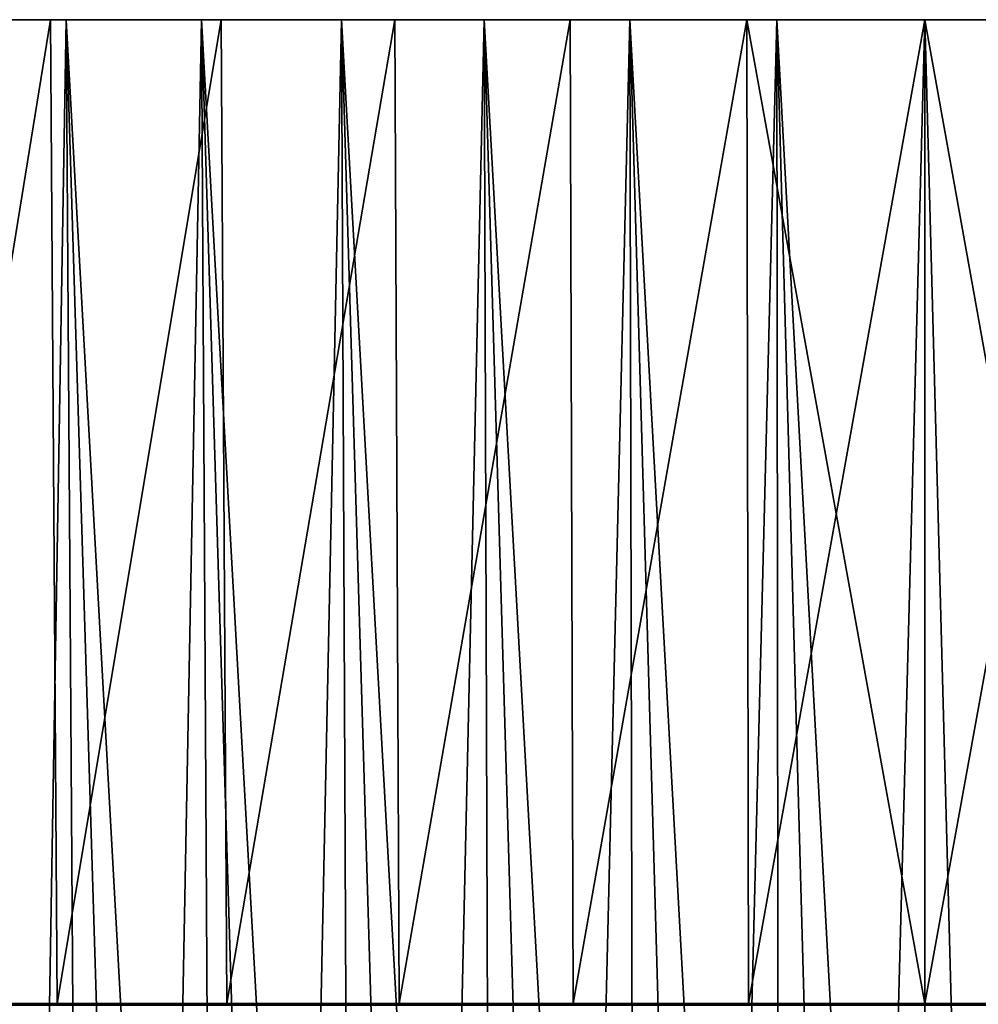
# Model space of a CAD drawing. Header units: millimetres. Extents: x -17.6 to 34.9, y -55.1 to 0.
# Tile 61 of 94: x -5.5 to 0.3, y -6 to 0. Entities that reach past the tile are written whole.
import ezdxf

# ---------------------------------------------------------------- set-up
doc = ezdxf.new("R2010")
doc.units = ezdxf.units.MM
doc.header["$LTSCALE"] = 38.447787
for name, color, linetype in [('1', 7, 'CONTINUOUS'), ('23', 7, 'CONTINUOUS'), ('29', 7, 'CONTINUOUS'), ('3', 7, 'CONTINUOUS'), ('4', 7, 'CONTINUOUS'), ('5', 7, 'CONTINUOUS'), ('50', 7, 'CONTINUOUS'), ('52', 7, 'CONTINUOUS'), ('7', 7, 'CONTINUOUS')]:
    doc.layers.add(name, color=color, linetype=linetype)

msp = doc.modelspace()

# ---------------------------------------------------------------- linework, layer by layer
at = {"layer": '1', "linetype": 'Continuous'}
for points in [[(-6.3581, 0, 16.4112), (-5.3347, 0, 16.772), (-6.0396, 0, 10.4596), (-6.3581, 0, 16.4112)], [(-5.3347, 0, -16.772), (-6.3581, 0, -16.4112), (-6.0396, 0, -10.4596), (-5.3347, 0, -16.772)], [(-6.0396, 0, 10.4596), (-5.3347, 0, 16.772), (-5.2397, 0, 10.8825), (-6.0396, 0, 10.4596)], [(-5.2397, 0, -10.8825), (-5.3347, 0, -16.772), (-6.0396, 0, -10.4596), (-5.2397, 0, -10.8825)], [(-5.3347, 0, 16.772), (-4.2936, 0, 17.0681), (-5.2397, 0, 10.8825), (-5.3347, 0, 16.772)], [(-4.2936, 0, -17.0681), (-5.3347, 0, -16.772), (-4.4135, 0, -11.2429), (-4.2936, 0, -17.0681)], [(-4.4135, 0, -11.2429), (-5.3347, 0, -16.772), (-5.2397, 0, -10.8825), (-4.4135, 0, -11.2429)], [(-5.2397, 0, 10.8825), (-4.2936, 0, 17.0681), (-4.4135, 0, 11.2429), (-5.2397, 0, 10.8825)], [(-4.4135, 0, 11.2429), (-4.2936, 0, 17.0681), (-3.5594, 0, 11.5418), (-4.4135, 0, 11.2429)], [(-3.5594, 0, -11.5418), (-4.2936, 0, -17.0681), (-4.4135, 0, -11.2429), (-3.5594, 0, -11.5418)], [(-4.2936, 0, 17.0681), (-3.2333, 0, 17.3003), (-3.5594, 0, 11.5418), (-4.2936, 0, 17.0681)], [(-3.2333, 0, -17.3003), (-4.2936, 0, -17.0681), (-3.5594, 0, -11.5418), (-3.2333, 0, -17.3003)], [(-3.5594, 0, 11.5418), (-3.2333, 0, 17.3003), (-2.6884, 0, 11.7752), (-3.5594, 0, 11.5418)], [(-2.6884, 0, -11.7752), (-3.2333, 0, -17.3003), (-3.5594, 0, -11.5418), (-2.6884, 0, -11.7752)], [(-3.2333, 0, 17.3003), (-2.164, 0, 17.4664), (-2.6884, 0, 11.7752), (-3.2333, 0, 17.3003)], [(-2.164, 0, -17.4664), (-3.2333, 0, -17.3003), (-2.6884, 0, -11.7752), (-2.164, 0, -17.4664)], [(-2.6884, 0, 11.7752), (-2.164, 0, 17.4664), (-1.7997, 0, 11.9432), (-2.6884, 0, 11.7752)], [(-1.7997, 0, -11.9432), (-2.164, 0, -17.4664), (-2.6884, 0, -11.7752), (-1.7997, 0, -11.9432)], [(-2.164, 0, 17.4664), (-1.0867, 0, 17.5662), (-1.7997, 0, 11.9432), (-2.164, 0, 17.4664)], [(-1.0867, 0, -17.5662), (-2.164, 0, -17.4664), (-1.7997, 0, -11.9432), (-1.0867, 0, -17.5662)], [(-1.7997, 0, 11.9432), (-1.0867, 0, 17.5662), (-0.903, 0, 12.0445), (-1.7997, 0, 11.9432)], [(-0.903, 0, -12.0445), (-1.0867, 0, -17.5662), (-1.7997, 0, -11.9432), (-0.903, 0, -12.0445)], [(0, 0, -17.6), (-1.0867, 0, -17.5662), (0, 0, -12.0781), (0, 0, -17.6)], [(-1.0867, 0, 17.5662), (0, 0, 17.6), (-0.903, 0, 12.0445), (-1.0867, 0, 17.5662)], [(0, 0, -12.0781), (-1.0867, 0, -17.5662), (-0.903, 0, -12.0445), (0, 0, -12.0781)], [(-0.903, 0, 12.0445), (0, 0, 17.6), (0, 0, 12.0781), (-0.903, 0, 12.0445)], [(1.0867, 0, -17.5662), (0, 0, -17.6), (0.903, 0, -12.0445), (1.0867, 0, -17.5662)], [(0.903, 0, -12.0445), (0, 0, -17.6), (0, 0, -12.0781), (0.903, 0, -12.0445)], [(0, 0, 17.6), (1.0867, 0, 17.5662), (0, 0, 12.0781), (0, 0, 17.6)], [(0, 0, 12.0781), (1.0867, 0, 17.5662), (0.903, 0, 12.0445), (0, 0, 12.0781)]]:
    msp.add_3dface(points, dxfattribs=at)
at = {"layer": '23', "linetype": 'Continuous'}
for points in [[(-6.2033, -6, -15.551), (-5.2092, -6, -15.9141), (-5.5252, -6.0102, -15.6556), (-6.2033, -6, -15.551)], [(-5.5252, -6.0102, -15.6556), (-5.2092, -6, -15.9141), (-4.5499, -6.0102, -15.9683), (-5.5252, -6.0102, -15.6556)], [(-5.2092, -6, -15.9141), (-4.1939, -6, -16.2129), (-4.5499, -6.0102, -15.9683), (-5.2092, -6, -15.9141)], [(-4.5499, -6.0102, -15.9683), (-4.1939, -6, -16.2129), (-3.5571, -6.0102, -16.2199), (-4.5499, -6.0102, -15.9683)], [(-4.1939, -6, -16.2129), (-3.1597, -6, -16.4473), (-3.5571, -6.0102, -16.2199), (-4.1939, -6, -16.2129)], [(-3.5571, -6.0102, -16.2199), (-3.1597, -6, -16.4473), (-2.5506, -6.0102, -16.4094), (-3.5571, -6.0102, -16.2199)], [(-3.1597, -6, -16.4473), (-2.1163, -6, -16.6149), (-2.5506, -6.0102, -16.4094), (-3.1597, -6, -16.4473)], [(-2.5506, -6.0102, -16.4094), (-2.1163, -6, -16.6149), (-1.5343, -6.0102, -16.5362), (-2.5506, -6.0102, -16.4094)], [(-2.1163, -6, -16.6149), (-1.0607, -6, -16.716), (-1.5343, -6.0102, -16.5362), (-2.1163, -6, -16.6149)], [(-1.5343, -6.0102, -16.5362), (-1.0607, -6, -16.716), (-0.5121, -6.0102, -16.5997), (-1.5343, -6.0102, -16.5362)], [(-1.0607, -6, -16.716), (-0.0029, -6, -16.75), (-0.5121, -6.0102, -16.5997), (-1.0607, -6, -16.716)], [(-0.5121, -6.0102, -16.5997), (-0.0029, -6, -16.75), (0.5121, -6.0102, -16.5997), (-0.5121, -6.0102, -16.5997)], [(-0.0029, -6, -16.75), (1.055, -6, -16.7163), (0.5121, -6.0102, -16.5997), (-0.0029, -6, -16.75)]]:
    msp.add_3dface(points, dxfattribs=at)
at = {"layer": '29', "linetype": 'Continuous'}
for points in [[(-5.1587, -6, 15.7307), (-6.1442, -6, 15.3746), (-6.09, -6.0102, 15.2433), (-5.1587, -6, 15.7307)], [(-5.1123, -6.0102, 15.5961), (-5.1587, -6, 15.7307), (-6.09, -6.0102, 15.2433), (-5.1123, -6.0102, 15.5961)], [(-4.1526, -6, 16.0236), (-5.1587, -6, 15.7307), (-5.1123, -6.0102, 15.5961), (-4.1526, -6, 16.0236)], [(-4.1144, -6.0102, 15.8867), (-4.1526, -6, 16.0236), (-5.1123, -6.0102, 15.5961), (-4.1144, -6.0102, 15.8867)], [(-3.1282, -6, 16.2534), (-4.1526, -6, 16.0236), (-4.1144, -6.0102, 15.8867), (-3.1282, -6, 16.2534)], [(-3.1002, -6.0102, 16.114), (-3.1282, -6, 16.2534), (-4.1144, -6.0102, 15.8867), (-3.1002, -6.0102, 16.114)], [(-2.0948, -6, 16.4176), (-3.1282, -6, 16.2534), (-3.1002, -6.0102, 16.114), (-2.0948, -6, 16.4176)], [(-2.0736, -6.0102, 16.2769), (-2.0948, -6, 16.4176), (-3.1002, -6.0102, 16.114), (-2.0736, -6.0102, 16.2769)], [(-1.0496, -6, 16.5167), (-2.0948, -6, 16.4176), (-2.0736, -6.0102, 16.2769), (-1.0496, -6, 16.5167)], [(-1.0389, -6.0102, 16.375), (-1.0496, -6, 16.5167), (-2.0736, -6.0102, 16.2769), (-1.0389, -6.0102, 16.375)], [(-0.0023, -6, 16.55), (-1.0496, -6, 16.5167), (-1.0389, -6.0102, 16.375), (-0.0023, -6, 16.55)], [(0, -6.0102, 16.4077), (-0.0023, -6, 16.55), (-1.0389, -6.0102, 16.375), (0, -6.0102, 16.4077)], [(1.0451, -6, 16.5169), (-0.0023, -6, 16.55), (0, -6.0102, 16.4077), (1.0451, -6, 16.5169)], [(1.0389, -6.0102, 16.375), (1.0451, -6, 16.5169), (0, -6.0102, 16.4077), (1.0389, -6.0102, 16.375)]]:
    msp.add_3dface(points, dxfattribs=at)
at = {"layer": '3', "linetype": 'Continuous'}
for points in [[(-5.3347, 0, 16.772), (-6.3581, 0, 16.4112), (-6.3093, -6, 16.4302), (-5.3347, 0, 16.772)], [(-6.3581, 0, -16.4112), (-5.3347, 0, -16.772), (-6.3093, -6, -16.4302), (-6.3581, 0, -16.4112)], [(-5.2934, -6, 16.785), (-5.3347, 0, 16.772), (-6.3093, -6, 16.4302), (-5.2934, -6, 16.785)], [(-6.3093, -6, -16.4302), (-5.3347, 0, -16.772), (-5.2934, -6, -16.785), (-6.3093, -6, -16.4302)], [(-4.2936, 0, 17.0681), (-5.3347, 0, 16.772), (-5.2934, -6, 16.785), (-4.2936, 0, 17.0681)], [(-5.3347, 0, -16.772), (-4.2936, 0, -17.0681), (-5.2934, -6, -16.785), (-5.3347, 0, -16.772)], [(-4.2594, -6, 17.0768), (-4.2936, 0, 17.0681), (-5.2934, -6, 16.785), (-4.2594, -6, 17.0768)], [(-5.2934, -6, -16.785), (-4.2936, 0, -17.0681), (-4.2594, -6, -17.0768), (-5.2934, -6, -16.785)], [(-3.2333, 0, 17.3003), (-4.2936, 0, 17.0681), (-4.2594, -6, 17.0768), (-3.2333, 0, 17.3003)], [(-4.2936, 0, -17.0681), (-3.2333, 0, -17.3003), (-4.2594, -6, -17.0768), (-4.2936, 0, -17.0681)], [(-3.208, -6, 17.3051), (-3.2333, 0, 17.3003), (-4.2594, -6, 17.0768), (-3.208, -6, 17.3051)], [(-4.2594, -6, -17.0768), (-3.2333, 0, -17.3003), (-3.208, -6, -17.3051), (-4.2594, -6, -17.0768)], [(-2.164, 0, 17.4664), (-3.2333, 0, 17.3003), (-3.208, -6, 17.3051), (-2.164, 0, 17.4664)], [(-3.2333, 0, -17.3003), (-2.164, 0, -17.4664), (-3.208, -6, -17.3051), (-3.2333, 0, -17.3003)], [(-2.1459, -6, 17.4687), (-2.164, 0, 17.4664), (-3.208, -6, 17.3051), (-2.1459, -6, 17.4687)], [(-3.208, -6, -17.3051), (-2.164, 0, -17.4664), (-2.1459, -6, -17.4687), (-3.208, -6, -17.3051)], [(-1.0867, 0, 17.5662), (-2.164, 0, 17.4664), (-2.1459, -6, 17.4687), (-1.0867, 0, 17.5662)], [(-2.164, 0, -17.4664), (-1.0867, 0, -17.5662), (-2.1459, -6, -17.4687), (-2.164, 0, -17.4664)], [(-1.0772, -6, 17.5669), (-1.0867, 0, 17.5662), (-2.1459, -6, 17.4687), (-1.0772, -6, 17.5669)], [(-2.1459, -6, -17.4687), (-1.0867, 0, -17.5662), (-1.0772, -6, -17.5669), (-2.1459, -6, -17.4687)], [(-1.0867, 0, -17.5662), (0, 0, -17.6), (-1.0772, -6, -17.5669), (-1.0867, 0, -17.5662)], [(0, 0, 17.6), (-1.0867, 0, 17.5662), (0, -6, 17.6), (0, 0, 17.6)], [(0, -6, 17.6), (-1.0867, 0, 17.5662), (-1.0772, -6, 17.5669), (0, -6, 17.6)], [(-1.0772, -6, -17.5669), (0, 0, -17.6), (0, -6, -17.6), (-1.0772, -6, -17.5669)]]:
    msp.add_3dface(points, dxfattribs=at)
at = {"layer": '4', "linetype": 'Continuous'}
for points in [[(0, 0, -17.6), (1.0867, 0, -17.5662), (0, -6, -17.6), (0, 0, -17.6)], [(0, -6, -17.6), (1.0867, 0, -17.5662), (1.0772, -6, -17.5669), (0, -6, -17.6)], [(1.0867, 0, 17.5662), (0, 0, 17.6), (1.0772, -6, 17.5669), (1.0867, 0, 17.5662)], [(0, 0, 17.6), (0, -6, 17.6), (1.0772, -6, 17.5669), (0, 0, 17.6)]]:
    msp.add_3dface(points, dxfattribs=at)
at = {"layer": '5', "linetype": 'Continuous'}
for points in [[(-6.3093, -6, -16.4302), (-5.2934, -6, -16.785), (-6.2033, -6, -15.551), (-6.3093, -6, -16.4302)], [(-6.2033, -6, -15.551), (-5.2934, -6, -16.785), (-5.2092, -6, -15.9141), (-6.2033, -6, -15.551)], [(-5.2934, -6, -16.785), (-4.2594, -6, -17.0768), (-5.2092, -6, -15.9141), (-5.2934, -6, -16.785)], [(-5.2092, -6, -15.9141), (-4.2594, -6, -17.0768), (-4.1939, -6, -16.2129), (-5.2092, -6, -15.9141)], [(-4.2594, -6, -17.0768), (-3.208, -6, -17.3051), (-4.1939, -6, -16.2129), (-4.2594, -6, -17.0768)], [(-4.1939, -6, -16.2129), (-3.208, -6, -17.3051), (-3.1597, -6, -16.4473), (-4.1939, -6, -16.2129)], [(-3.208, -6, -17.3051), (-2.1459, -6, -17.4687), (-3.1597, -6, -16.4473), (-3.208, -6, -17.3051)], [(-3.1597, -6, -16.4473), (-2.1459, -6, -17.4687), (-2.1163, -6, -16.6149), (-3.1597, -6, -16.4473)], [(-2.1459, -6, -17.4687), (-1.0772, -6, -17.5669), (-2.1163, -6, -16.6149), (-2.1459, -6, -17.4687)], [(-2.1163, -6, -16.6149), (-1.0772, -6, -17.5669), (-1.0607, -6, -16.716), (-2.1163, -6, -16.6149)], [(-1.0772, -6, -17.5669), (0, -6, -17.6), (-1.0607, -6, -16.716), (-1.0772, -6, -17.5669)], [(-1.0607, -6, -16.716), (0, -6, -17.6), (-0.0029, -6, -16.75), (-1.0607, -6, -16.716)], [(-0.0029, -6, -16.75), (0, -6, -17.6), (1.055, -6, -16.7163), (-0.0029, -6, -16.75)], [(0, -6, -17.6), (1.0772, -6, -17.5669), (1.055, -6, -16.7163), (0, -6, -17.6)]]:
    msp.add_3dface(points, dxfattribs=at)
at = {"layer": '50', "linetype": 'Continuous'}
for points in [[(-5.2397, 0, -10.8825), (-6.0396, 0, -10.4596), (-5.128, -16.6, -10.3566), (-5.2397, 0, -10.8825)], [(-5.128, -16.6, -10.3566), (-6.0396, 0, -10.4596), (-5.5197, -16.6, -10.1531), (-5.128, -16.6, -10.3566)], [(-5.5197, -16.6, -10.1531), (-6.0396, 0, -10.4596), (-5.905, -16.6, -9.9338), (-5.5197, -16.6, -10.1531)], [(-4.4135, 0, -11.2429), (-5.2397, 0, -10.8825), (-4.3203, -16.6, -10.7183), (-4.4135, 0, -11.2429)], [(-4.3203, -16.6, -10.7183), (-5.2397, 0, -10.8825), (-4.7285, -16.6, -10.5448), (-4.3203, -16.6, -10.7183)], [(-4.7285, -16.6, -10.5448), (-5.2397, 0, -10.8825), (-5.128, -16.6, -10.3566), (-4.7285, -16.6, -10.5448)], [(-3.5594, 0, -11.5418), (-4.4135, 0, -11.2429), (-3.4858, -16.6, -11.0183), (-3.5594, 0, -11.5418)], [(-3.4858, -16.6, -11.0183), (-4.4135, 0, -11.2429), (-3.9055, -16.6, -10.8764), (-3.4858, -16.6, -11.0183)], [(-3.9055, -16.6, -10.8764), (-4.4135, 0, -11.2429), (-4.3203, -16.6, -10.7183), (-3.9055, -16.6, -10.8764)], [(-2.6884, 0, -11.7752), (-3.5594, 0, -11.5418), (-2.6343, -16.6, -11.2522), (-2.6884, 0, -11.7752)], [(-2.6343, -16.6, -11.2522), (-3.5594, 0, -11.5418), (-3.0628, -16.6, -11.1434), (-2.6343, -16.6, -11.2522)], [(-3.0628, -16.6, -11.1434), (-3.5594, 0, -11.5418), (-3.4858, -16.6, -11.0183), (-3.0628, -16.6, -11.1434)], [(-1.7997, 0, -11.9432), (-2.6884, 0, -11.7752), (-1.7632, -16.6, -11.4211), (-1.7997, 0, -11.9432)], [(-1.7632, -16.6, -11.4211), (-2.6884, 0, -11.7752), (-2.2004, -16.6, -11.3449), (-1.7632, -16.6, -11.4211)], [(-2.2004, -16.6, -11.3449), (-2.6884, 0, -11.7752), (-2.6343, -16.6, -11.2522), (-2.2004, -16.6, -11.3449)], [(-0.903, 0, -12.0445), (-1.7997, 0, -11.9432), (-0.8854, -16.6, -11.5226), (-0.903, 0, -12.0445)], [(-0.8854, -16.6, -11.5226), (-1.7997, 0, -11.9432), (-1.3244, -16.6, -11.4804), (-0.8854, -16.6, -11.5226)], [(-1.3244, -16.6, -11.4804), (-1.7997, 0, -11.9432), (-1.7632, -16.6, -11.4211), (-1.3244, -16.6, -11.4804)], [(0, 0, -12.0781), (-0.903, 0, -12.0445), (0, -16.6, -11.5563), (0, 0, -12.0781)], [(0, -16.6, -11.5563), (-0.903, 0, -12.0445), (-0.4437, -16.6, -11.5479), (0, -16.6, -11.5563)], [(-0.4437, -16.6, -11.5479), (-0.903, 0, -12.0445), (-0.8854, -16.6, -11.5226), (-0.4437, -16.6, -11.5479)], [(0.903, 0, -12.0445), (0, 0, -12.0781), (0.4437, -16.6, -11.5479), (0.903, 0, -12.0445)], [(0.4437, -16.6, -11.5479), (0, 0, -12.0781), (0, -16.6, -11.5563), (0.4437, -16.6, -11.5479)]]:
    msp.add_3dface(points, dxfattribs=at)
at = {"layer": '52', "linetype": 'Continuous'}
for points in [[(-6.0396, 0, 10.4596), (-5.2397, 0, 10.8825), (-5.5197, -16.6, 10.1531), (-6.0396, 0, 10.4596)], [(-6.0396, 0, 10.4596), (-5.5197, -16.6, 10.1531), (-5.905, -16.6, 9.9338), (-6.0396, 0, 10.4596)], [(-5.2397, 0, 10.8825), (-5.128, -16.6, 10.3566), (-5.5197, -16.6, 10.1531), (-5.2397, 0, 10.8825)], [(-5.2397, 0, 10.8825), (-4.4135, 0, 11.2429), (-4.7285, -16.6, 10.5448), (-5.2397, 0, 10.8825)], [(-5.2397, 0, 10.8825), (-4.7285, -16.6, 10.5448), (-5.128, -16.6, 10.3566), (-5.2397, 0, 10.8825)], [(-4.4135, 0, 11.2429), (-4.3203, -16.6, 10.7183), (-4.7285, -16.6, 10.5448), (-4.4135, 0, 11.2429)], [(-4.4135, 0, 11.2429), (-3.5594, 0, 11.5418), (-3.9055, -16.6, 10.8764), (-4.4135, 0, 11.2429)], [(-4.4135, 0, 11.2429), (-3.9055, -16.6, 10.8764), (-4.3203, -16.6, 10.7183), (-4.4135, 0, 11.2429)], [(-3.5594, 0, 11.5418), (-3.4858, -16.6, 11.0183), (-3.9055, -16.6, 10.8764), (-3.5594, 0, 11.5418)], [(-3.5594, 0, 11.5418), (-2.6884, 0, 11.7752), (-3.0628, -16.6, 11.1434), (-3.5594, 0, 11.5418)], [(-3.5594, 0, 11.5418), (-3.0628, -16.6, 11.1434), (-3.4858, -16.6, 11.0183), (-3.5594, 0, 11.5418)], [(-2.6884, 0, 11.7752), (-2.6343, -16.6, 11.2522), (-3.0628, -16.6, 11.1434), (-2.6884, 0, 11.7752)], [(-2.6884, 0, 11.7752), (-1.7997, 0, 11.9432), (-2.2004, -16.6, 11.3449), (-2.6884, 0, 11.7752)], [(-2.6884, 0, 11.7752), (-2.2004, -16.6, 11.3449), (-2.6343, -16.6, 11.2522), (-2.6884, 0, 11.7752)], [(-1.7997, 0, 11.9432), (-1.7632, -16.6, 11.4211), (-2.2004, -16.6, 11.3449), (-1.7997, 0, 11.9432)], [(-1.7997, 0, 11.9432), (-0.903, 0, 12.0445), (-1.3244, -16.6, 11.4804), (-1.7997, 0, 11.9432)], [(-1.7997, 0, 11.9432), (-1.3244, -16.6, 11.4804), (-1.7632, -16.6, 11.4211), (-1.7997, 0, 11.9432)], [(-0.903, 0, 12.0445), (-0.8854, -16.6, 11.5226), (-1.3244, -16.6, 11.4804), (-0.903, 0, 12.0445)], [(-0.903, 0, 12.0445), (0, 0, 12.0781), (-0.4437, -16.6, 11.5479), (-0.903, 0, 12.0445)], [(-0.903, 0, 12.0445), (-0.4437, -16.6, 11.5479), (-0.8854, -16.6, 11.5226), (-0.903, 0, 12.0445)], [(0, 0, 12.0781), (0, -16.6, 11.5563), (-0.4437, -16.6, 11.5479), (0, 0, 12.0781)], [(0, 0, 12.0781), (0.903, 0, 12.0445), (0, -16.6, 11.5563), (0, 0, 12.0781)], [(0.903, 0, 12.0445), (0.4437, -16.6, 11.5479), (0, -16.6, 11.5563), (0.903, 0, 12.0445)]]:
    msp.add_3dface(points, dxfattribs=at)
at = {"layer": '7', "linetype": 'Continuous'}
for points in [[(-5.2934, -6, 16.785), (-6.3093, -6, 16.4302), (-6.1442, -6, 15.3746), (-5.2934, -6, 16.785)], [(-5.1587, -6, 15.7307), (-5.2934, -6, 16.785), (-6.1442, -6, 15.3746), (-5.1587, -6, 15.7307)], [(-4.2594, -6, 17.0768), (-5.2934, -6, 16.785), (-5.1587, -6, 15.7307), (-4.2594, -6, 17.0768)], [(-4.1526, -6, 16.0236), (-4.2594, -6, 17.0768), (-5.1587, -6, 15.7307), (-4.1526, -6, 16.0236)], [(-3.208, -6, 17.3051), (-4.2594, -6, 17.0768), (-4.1526, -6, 16.0236), (-3.208, -6, 17.3051)], [(-3.1282, -6, 16.2534), (-3.208, -6, 17.3051), (-4.1526, -6, 16.0236), (-3.1282, -6, 16.2534)], [(-2.1459, -6, 17.4687), (-3.208, -6, 17.3051), (-3.1282, -6, 16.2534), (-2.1459, -6, 17.4687)], [(-2.0948, -6, 16.4176), (-2.1459, -6, 17.4687), (-3.1282, -6, 16.2534), (-2.0948, -6, 16.4176)], [(-1.0772, -6, 17.5669), (-2.1459, -6, 17.4687), (-2.0948, -6, 16.4176), (-1.0772, -6, 17.5669)], [(-1.0496, -6, 16.5167), (-1.0772, -6, 17.5669), (-2.0948, -6, 16.4176), (-1.0496, -6, 16.5167)], [(0, -6, 17.6), (-1.0772, -6, 17.5669), (-0.0023, -6, 16.55), (0, -6, 17.6)], [(-0.0023, -6, 16.55), (-1.0772, -6, 17.5669), (-1.0496, -6, 16.5167), (-0.0023, -6, 16.55)], [(1.0451, -6, 16.5169), (0, -6, 17.6), (-0.0023, -6, 16.55), (1.0451, -6, 16.5169)], [(1.0772, -6, 17.5669), (0, -6, 17.6), (1.0451, -6, 16.5169), (1.0772, -6, 17.5669)]]:
    msp.add_3dface(points, dxfattribs=at)

doc.saveas('drawing.dxf')
